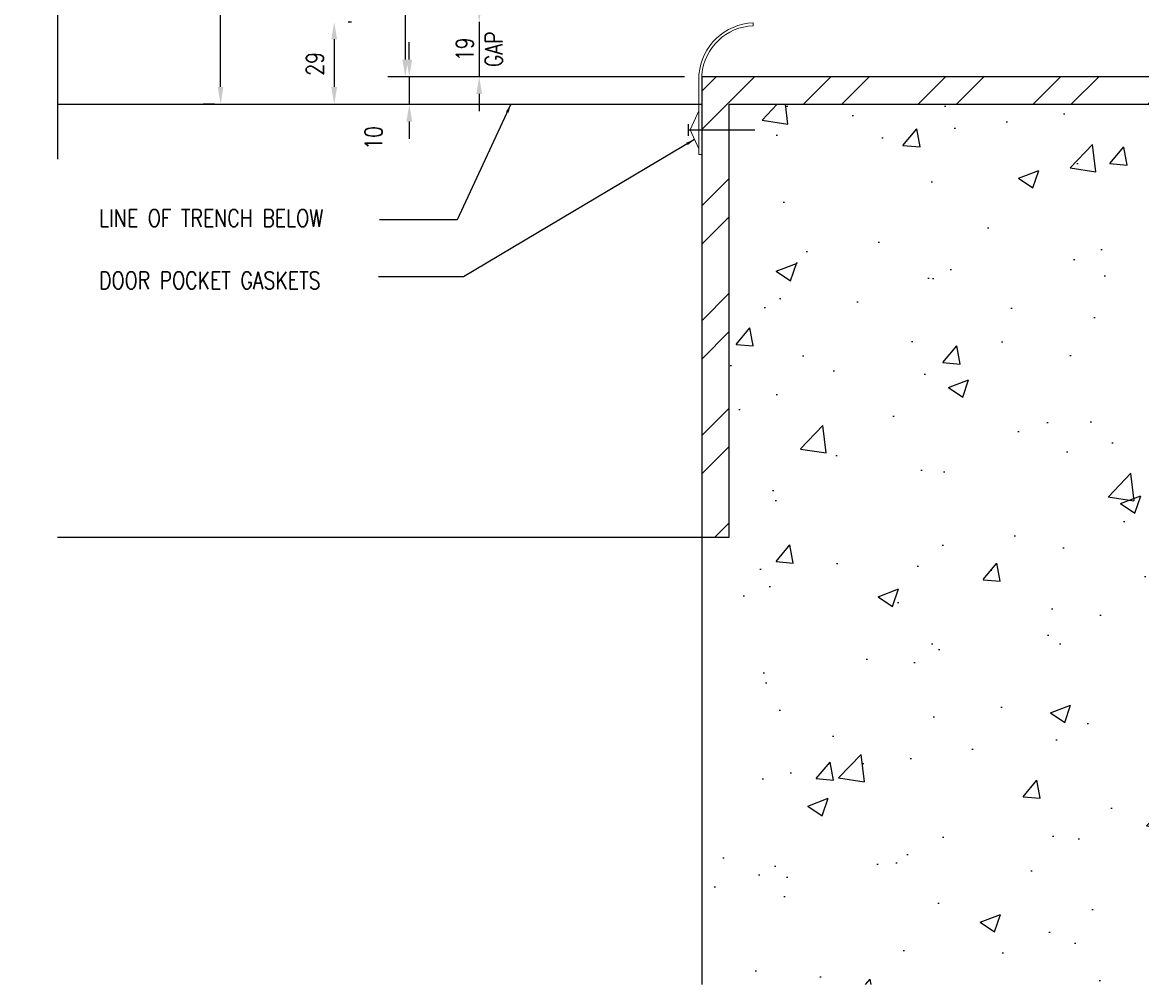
# Model space of a CAD drawing. Header units: millimetres. Extents: x -378 to 2927, y -2262 to 346.
# Tile 8 of 14: x 1743 to 2130, y -2198 to -1864. Entities that reach past the tile are written whole.
import ezdxf

# ---------------------------------------------------------------- set-up
doc = ezdxf.new("R2010")
doc.units = ezdxf.units.MM
for name, color, linetype in [('S-ANNO-TEXT', 2, 'Continuous'), ('S-DETL-CONC', 4, 'Continuous'), ('S-DETL-STLS', 3, 'Continuous'), ('S-SDEL-DIMS', 3, 'Continuous'), ('S-SDEL-LW10', 8, 'Continuous'), ('S-SDEL-LW60', 200, 'Continuous'), ('S-SECT-CONC', 4, 'Continuous'), ('S-SECT-PATT', 1, 'Continuous')]:
    doc.layers.add(name, color=color, linetype=linetype)
doc.layers.add('S-SDEL-LW18', color=190, linetype='Continuous', lineweight=18)
doc.styles.add('ROMANS', font='ROMANS.shx', dxfattribs={"width": 0.8})
doc.styles.add('Text', font='romans.shx', dxfattribs={"width": 0.8, "height": 3})
doc.dimstyles.new('NFL_1', dxfattribs={"dimscale": 0, "dimtxt": 3, "dimasz": 3, "dimexe": 3, "dimexo": 3, "dimgap": 1.5, "dimtad": 1, "dimdec": 0, "dimzin": 3, "dimdsep": 46, "dimtxsty": 'Text', "dimcen": 3, "dimdle": 3, "dimclrd": 1, "dimclre": 1, "dimclrt": 2, "dimadec": 0, "dimazin": 0, "dimtfac": 0.75, "dimtdec": 0, "dimtmove": 2, "dimatfit": 3, "dimfxl": 0.125, "dimtfillclr": 1, "dimfrac": 2, "dimtolj": 1, "dimtzin": 0, "dimarcsym": 1})
doc.dimstyles.get("Standard").update_dxf_attribs({"dimtxt": 0.125, "dimasz": 0.125, "dimexe": 0.18, "dimexo": 0.0625, "dimgap": 0.125, "dimtad": 0, "dimtih": 1, "dimtoh": 1, "dimdec": 4, "dimzin": 0, "dimdsep": 46, "dimtxsty": 'Text', "dimcen": 0.125, "dimclrt": 2, "dimadec": 0, "dimazin": 0, "dimtfac": 1, "dimtdec": 4, "dimtofl": 0, "dimtmove": 0, "dimatfit": 3, "dimfxl": 0.18, "dimtolj": 1, "dimtzin": 0, "dimarcsym": 0})

# ---------------------------------------------------------------- blocks, each defined once
blk = doc.blocks.new('*D73')
at = {"layer": 'Defpoints', "color": 0, "transparency": 16777216}
for p in [(1978.07, -1623.37), (1875.27, -1883.37), (1978.07, -1883.37)]:
    blk.add_point(p, dxfattribs=at)
at = {"layer": 'S-SDEL-DIMS', "color": 1, "lineweight": -2, "transparency": 16777216}
for p, q in [((1972.07, -1623.37), (1869.27, -1623.37)), ((1875.27, -1629.37), (1875.27, -1877.37)), ((1972.07, -1883.37), (1869.27, -1883.37))]:
    blk.add_line(p, q, dxfattribs=at)
at = {"layer": 'S-SDEL-DIMS', "color": 1, "transparency": 16777216}
for points in [[(1874.27, -1629.37), (1876.27, -1629.37), (1875.27, -1623.37)], [(1874.27, -1877.37), (1876.27, -1877.37), (1875.27, -1883.37)]]:
    blk.add_solid(points, dxfattribs=at)
at = {"layer": 'S-SDEL-DIMS', "color": 2, "transparency": 16777216, "insert": (1869.27, -1753.37), "char_height": 6, "attachment_point": 5, "rotation": 90, "style": 'Text'}
blk.add_mtext('\\A1;260 DOOR POCKET WIDTH', dxfattribs=at)
blk = doc.blocks.new('*D75')
at = {"layer": 'Defpoints', "color": 0, "transparency": 16777216}
for p in [(1900.91, -1864.33), (1900.91, -1883.29), (1900.91, -1883.29)]:
    blk.add_point(p, dxfattribs=at)
at = {"layer": 'S-SDEL-DIMS', "color": 1, "lineweight": -2, "transparency": 16777216}
for p, q in [((1900.91, -1858.33), (1900.91, -1852.33)), ((1900.91, -1864.33), (1900.91, -1883.29)), ((1900.91, -1889.29), (1900.91, -1895.29))]:
    blk.add_line(p, q, dxfattribs=at)
at = {"layer": 'S-SDEL-DIMS', "color": 1, "transparency": 16777216}
for points in [[(1899.91, -1858.33), (1901.91, -1858.33), (1900.91, -1864.33)], [(1899.91, -1889.29), (1901.91, -1889.29), (1900.91, -1883.29)]]:
    blk.add_solid(points, dxfattribs=at)
at = {"layer": 'S-SDEL-DIMS', "color": 2, "transparency": 16777216, "insert": (1900.91, -1873.81), "char_height": 6, "attachment_point": 5, "rotation": 90, "style": 'Text'}
blk.add_mtext('\\A1;19\\PGAP', dxfattribs=at)
blk = doc.blocks.new('*D76')
at = {"layer": 'Defpoints', "color": 0, "transparency": 16777216}
for p in [(1978.07, -1883.37), (1875.27, -1892.87), (1876.67, -1892.87)]:
    blk.add_point(p, dxfattribs=at)
at = {"layer": 'S-SDEL-DIMS', "color": 1, "lineweight": -2, "transparency": 16777216}
for p, q in [((1876.67, -1877.37), (1876.67, -1871.37)), ((1972.07, -1883.37), (1870.67, -1883.37)), ((1876.67, -1883.37), (1876.67, -1892.87)), ((1881.27, -1892.87), (1882.67, -1892.87)), ((1876.67, -1898.87), (1876.67, -1904.87))]:
    blk.add_line(p, q, dxfattribs=at)
at = {"layer": 'S-SDEL-DIMS', "color": 1, "transparency": 16777216}
for points in [[(1875.67, -1877.37), (1877.67, -1877.37), (1876.67, -1883.37)], [(1875.67, -1898.87), (1877.67, -1898.87), (1876.67, -1892.87)]]:
    blk.add_solid(points, dxfattribs=at)
at = {"layer": 'S-SDEL-DIMS', "color": 2, "transparency": 16777216, "insert": (1864.29, -1904.51), "char_height": 6, "attachment_point": 5, "rotation": 90, "style": 'Text'}
blk.add_mtext('\\A1;10', dxfattribs=at)
blk = doc.blocks.new('*D78')
at = {"layer": 'Defpoints', "color": 0, "transparency": 16777216}
for p in [(1849.5, -1864.33), (1850.65, -1892.87), (1850.65, -1892.87)]:
    blk.add_point(p, dxfattribs=at)
at = {"layer": 'S-SDEL-DIMS', "color": 1, "lineweight": -2, "transparency": 16777216}
for p, q in [((1855.5, -1864.33), (1856.65, -1864.33)), ((1850.65, -1870.33), (1850.65, -1886.87))]:
    blk.add_line(p, q, dxfattribs=at)
at = {"layer": 'S-SDEL-DIMS', "color": 1, "transparency": 16777216}
for points in [[(1849.65, -1870.33), (1851.65, -1870.33), (1850.65, -1864.33)], [(1849.65, -1886.87), (1851.65, -1886.87), (1850.65, -1892.87)]]:
    blk.add_solid(points, dxfattribs=at)
at = {"layer": 'S-SDEL-DIMS', "color": 2, "transparency": 16777216, "insert": (1843.95, -1878.86), "char_height": 6, "attachment_point": 5, "rotation": 90, "style": 'Text'}
blk.add_mtext('\\A1;29', dxfattribs=at)
blk = doc.blocks.new('*D79')
at = {"layer": 'Defpoints', "color": 0, "transparency": 16777216}
for p in [(1811.25, -1613.87), (1815.18, -1613.87), (1815.18, -1892.87)]:
    blk.add_point(p, dxfattribs=at)
at = {"layer": 'S-SDEL-DIMS', "color": 1, "lineweight": -2, "transparency": 16777216}
for p, q in [((1809.18, -1613.87), (1805.25, -1613.87)), ((1811.25, -1886.87), (1811.25, -1619.87)), ((1809.18, -1892.87), (1805.25, -1892.87))]:
    blk.add_line(p, q, dxfattribs=at)
at = {"layer": 'S-SDEL-DIMS', "color": 1, "transparency": 16777216}
for points in [[(1810.25, -1619.87), (1812.25, -1619.87), (1811.25, -1613.87)], [(1810.25, -1886.87), (1812.25, -1886.87), (1811.25, -1892.87)]]:
    blk.add_solid(points, dxfattribs=at)
at = {"layer": 'S-SDEL-DIMS', "color": 2, "transparency": 16777216, "insert": (1805.25, -1753.37), "char_height": 6, "attachment_point": 5, "rotation": 90, "style": 'Text'}
blk.add_mtext('\\A1;280 TRENCH WIDTH', dxfattribs=at)

msp = doc.modelspace()

# ---------------------------------------------------------------- hatches: boundary and pattern name
at = {"layer": 'S-SECT-PATT'}
h = msp.add_hatch(dxfattribs=at)
h.set_pattern_fill('AR-CONC', color=256, scale=10)
h.set_pattern_definition([(50, (-24206.82, -4568.566), (71.72602, -6.27521), [7.5, -82.5]), (355, (-24206.82, -4568.566), (-13.87513, 75.21921), [6, -66]), (100.45144, (-24200.84, -4569.09), (57.85088, 68.944), [6.37402, -70.11421]), (46.1842, (-24206.82, -4548.57), (106.72413, -16.55193), [11.25, -123.75]), (96.63564, (-24197.92, -4549.95), (93.4662, 97.41186), [9.56103, -105.17138]), (351.18416, (-24206.82, -4548.57), (93.4662, 97.41186), [9, -99]), (21, (-24196.82, -4553.566), (59.6907, -40.26189), [7.5, -82.5]), (326, (-24196.82, -4553.566), (24.33153, 72.515), [6, -66]), (71.45144, (-24191.84, -4556.92), (84.02224, 32.25312), [6.37402, -70.11421]), (37.5, (-24206.818, -4568.566), (1.215986, 33.289385), [0, -65.2, 0, -67, 0, -66.25]), (7.5, (-24206.818, -4568.566), (26.306954, 39.44117), [0, -38.2, 0, -63.7, 0, -25.25]), (327.5, (-24229.118, -4568.566), (53.382244, -2.255487), [0, -25, 0, -78, 0, -103.5]), (317.5, (-24239.12, -4568.566), (58.31862, 10.0105), [0, -32.5, 0, -51.8, 0, -73.5])])
h.paths.add_polyline_path([(2587.57, -1939.12), (2587.57, -1901.12), (2587.57, -1880.37), (2397.57, -1880.37), (2397.57, -2197.87), (2587.57, -2197.87), (2587.57, -2139.12), (2574.57, -2088.12), (2562.57, -2088.12), (2562.57, -2082.12), (2523.8, -2082.12), (2523.8, -1996.12), (2562.57, -1996.12), (2562.57, -1990.12), (2574.57, -1990.12)])
h.paths.add_polyline_path([(2397.57, -1880.37), (2346.57, -1880.37), (2346.57, -2197.87), (2397.57, -2197.87)])
h.paths.add_polyline_path([(2346.57, -1880.37), (2295.57, -1880.37), (2295.57, -2197.87), (2346.57, -2197.87)])
h.paths.add_polyline_path([(2295.57, -1880.37), (2156.82, -1880.37, 0.314251), (2149.07, -1888.12), (2149.07, -1892.87), (1987.58, -1892.87), (1987.58, -2042.87), (1978.07, -2042.87), (1978.07, -2197.87), (2295.57, -2197.87)])
h = msp.add_hatch(dxfattribs=at)
h.set_pattern_fill('ANSI32', color=256, scale=75)
h.set_pattern_definition([(45, (-24393.452, -4633.625), (-19.887378, 19.887378), []), (45, (-24380.193, -4633.625), (-19.887378, 19.887378), [])])
h.paths.add_polyline_path([(2149.07, -1883.37), (1978.07, -1883.37), (1978.07, -2042.87), (1987.58, -2042.87), (1987.58, -1892.87), (2149.07, -1892.87)])

# ---------------------------------------------------------------- linework, layer by layer
at = {"layer": 'S-DETL-CONC'}
msp.add_line((1978.07, -1892.87), (1978.07, -2197.87), dxfattribs=at)
at = {"layer": 'S-DETL-STLS'}
msp.add_lwpolyline([(1978.07, -2042.87), (1987.58, -2042.87), (1987.58, -1892.87), (2149.07, -1892.87), (2149.07, -1883.37), (1978.07, -1883.37)], close=True, dxfattribs=at)
at = {"layer": 'S-SDEL-LW10'}
for p, q in [((1754.73, -1892.87), (1978.07, -1892.87)), ((1754.73, -2042.87), (1978.07, -2042.87))]:
    msp.add_line(p, q, dxfattribs=at)
at = {"layer": 'S-SDEL-LW18'}
for q in [(1977.07, -1895.15), (1977.07, -1908.34)]:
    msp.add_line((1973.97, -1901.75), q, dxfattribs=at)
msp.add_lwpolyline([(1995.88, -1865.64, 0.377886), (1978.07, -1882.56), (1978.07, -1910.22), (1977.07, -1910.22), (1977.07, -1882.52, -0.378538), (1995.84, -1864.64)], format="xyb", close=True, dxfattribs=at)
at = {"layer": 'S-SDEL-LW60'}
for p, q in [((1973.47, -1903.75), (1973.47, -1899.75)), ((1973.47, -1901.75), (1996.42, -1901.75))]:
    msp.add_line(p, q, dxfattribs=at)
at = {"layer": 'S-SECT-CONC'}
msp.add_lwpolyline([(1754.73, -1598.55), (1754.73, -1742.88), (1742.57, -1742.88), (1767.62, -1754.17), (1754.73, -1754.17), (1754.73, -1911.83)], dxfattribs=at)

# ---------------------------------------------------------------- texts
at = {"layer": 'S-ANNO-TEXT', "char_height": 6, "attachment_point": 7, "style": 'ROMANS'}
for s, insert in [('\\A1;LINE OF TRENCH BELOW', (1769.16, -1935.3)), ('\\A1;DOOR POCKET GASKETS', (1769.16, -1956.88))]:
    msp.add_mtext(s, dxfattribs=dict(at, insert=insert))

# ---------------------------------------------------------------- dimensions: what is measured, and where the dimension line sits
at = {"layer": 'S-SDEL-DIMS'}
for base, p1, p2, text, picture, middle in [((1811.25, -1613.87), (1815.18, -1892.87), (1815.18, -1613.87), '280 TRENCH WIDTH', '*D79', (1805.25, -1753.37)), ((1875.27, -1883.37), (1978.07, -1623.37), (1978.07, -1883.37), '<> DOOR POCKET WIDTH', '*D73', (1869.27, -1753.37))]:
    dim = msp.add_linear_dim(base=base, p1=p1, p2=p2, angle=90, text=text, dimstyle='NFL_1', dxfattribs=at)
    dim.commit()
    dim.dimension.update_dxf_attribs({"geometry": picture, "text_midpoint": middle})
dim = msp.add_linear_dim(base=(1900.91, -1883.29), p1=(1900.91, -1864.33), p2=(1900.91, -1883.29), angle=90, text='<>\\PGAP', dimstyle='NFL_1', dxfattribs=at)
dim.commit()
dim.dimension.update_dxf_attribs({"geometry": '*D75', "text_midpoint": (1900.91, -1873.81), "dimtype": 160})
for base, p1, p2, picture, middle in [((1850.65, -1892.87), (1849.5, -1864.33), (1850.65, -1892.87), '*D78', (1843.95, -1878.86)), ((1876.6709, -1892.8732), (1978.0735, -1883.3716), (1875.2748, -1892.8732), '*D76', (1864.2852, -1904.5127))]:
    dim = msp.add_linear_dim(base=base, p1=p1, p2=p2, angle=270, dimstyle='NFL_1', dxfattribs=at)
    dim.commit()
    dim.dimension.update_dxf_attribs({"geometry": picture, "text_midpoint": middle, "dimtype": 160})

# ---------------------------------------------------------------- leaders
at = {"layer": 'S-ANNO-TEXT', "annotation_type": 0, "has_hookline": 1, "hookline_direction": 1}
for points, text_width in [([(1911.89, -1892.87), (1893.28, -1932.85), (1866.33, -1932.85)], 88.46), ([(1975.52, -1905.04), (1895.4, -1952.65), (1865.96, -1952.65)], 85.94)]:
    msp.add_leader(points, dimstyle='Standard', override={"dimscale": 0, "dimasz": 3, "dimgap": 1.58, "dimtad": 0}, dxfattribs=dict(at, text_width=text_width))

doc.saveas('drawing.dxf')
